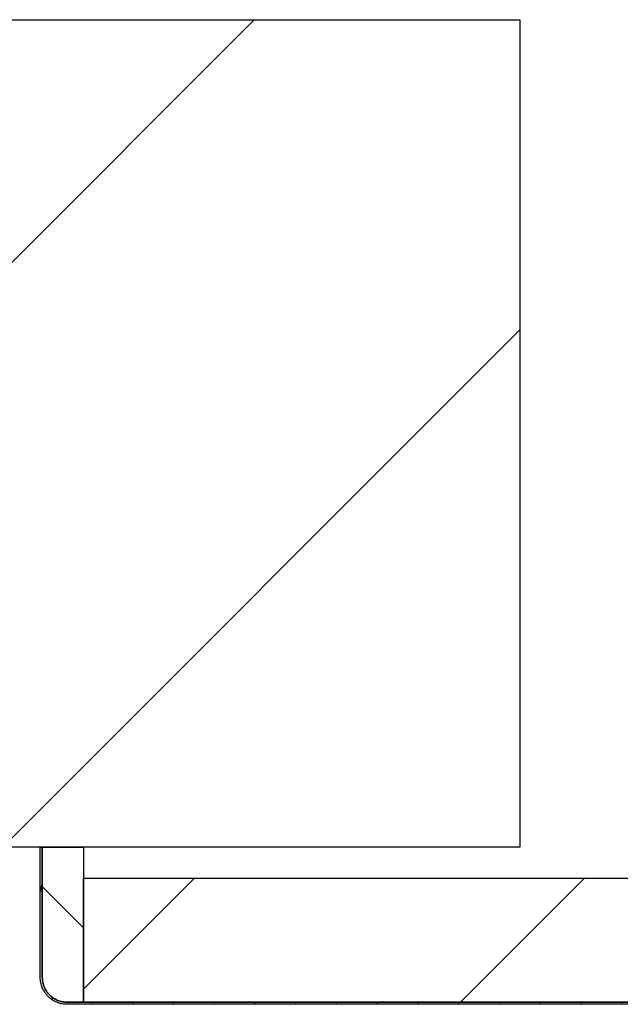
# Model space of a CAD drawing. Header units: millimetres. Extents: x -6500 to 4200, y 0 to 5940.
# Tile 2 of 157: x -5592 to -5520, y 678 to 797. Entities that reach past the tile are written whole.
import ezdxf

# ---------------------------------------------------------------- set-up
doc = ezdxf.new("R2010")
doc.units = ezdxf.units.MM
doc.layers.add('151', color=250, linetype='Continuous')
doc.layers.add('160', color=250, linetype='Continuous')

msp = doc.modelspace()

# ---------------------------------------------------------------- hatches: boundary and pattern name
at = {"layer": '151', "linetype": 'Continuous', "lineweight": -3}
h = msp.add_hatch(dxfattribs=at)
h.set_pattern_fill('ANSI31', color=256, scale=1.5, angle=29.9848, style=0)
h.set_pattern_definition([(74.9848, (-6500, 0), (-4.599894, 1.233847), [])])
edge = h.paths.add_edge_path(flags=0)
edge.add_spline(control_points=[(-5509.16, 681.27), (-5509.16, 681.16), (-5509.17, 680.95), (-5509.2, 680.74), (-5509.24, 680.58), (-5509.25, 680.53), (-5509.27, 680.42), (-5509.29, 680.37), (-5509.33, 680.22), (-5509.41, 680.02), (-5509.5, 679.83), (-5509.57, 679.69), (-5509.6, 679.64), (-5509.64, 679.57), (-5509.65, 679.55), (-5509.68, 679.51), (-5509.7, 679.48), (-5509.77, 679.37), (-5509.9, 679.2), (-5510.11, 678.97), (-5510.27, 678.82), (-5510.37, 678.74), (-5510.39, 678.72), (-5510.44, 678.69), (-5510.5, 678.64), (-5510.56, 678.59), (-5510.7, 678.51), (-5510.88, 678.4), (-5511.07, 678.31), (-5511.22, 678.25), (-5511.27, 678.23), (-5511.34, 678.2), (-5511.37, 678.19), (-5511.42, 678.17), (-5511.45, 678.17), (-5511.57, 678.13), (-5511.78, 678.08), (-5511.99, 678.05), (-5512.2, 678.02), (-5512.31, 678.02), (-5512.41, 678.02)], knot_values=[0, 0, 0, 0, 0.0625, 0.125, 0.125, 0.15625, 0.15625, 0.1875, 0.1875, 0.25, 0.3125, 0.3125, 0.34375, 0.34375, 0.359375, 0.359375, 0.375, 0.375, 0.4375, 0.5, 0.5625, 0.5625, 0.578125, 0.578125, 0.59375, 0.625, 0.625, 0.6875, 0.75, 0.75, 0.78125, 0.78125, 0.796875, 0.796875, 0.8125, 0.8125, 0.875, 0.9375, 0.9375, 1, 1, 1, 1], degree=3, periodic=0)
edge.add_line((-5512.41, 678.02), (-5586.41, 678.02))
edge.add_spline(control_points=[(-5586.41, 678.02), (-5586.52, 678.02), (-5586.73, 678.03), (-5586.94, 678.06), (-5587.1, 678.09), (-5587.15, 678.1), (-5587.26, 678.13), (-5587.31, 678.14), (-5587.46, 678.19), (-5587.66, 678.26), (-5587.85, 678.35), (-5587.99, 678.43), (-5588.04, 678.45), (-5588.11, 678.5), (-5588.13, 678.51), (-5588.18, 678.54), (-5588.2, 678.55), (-5588.31, 678.63), (-5588.48, 678.75), (-5588.71, 678.97), (-5588.86, 679.13), (-5588.94, 679.23), (-5588.96, 679.25), (-5588.99, 679.29), (-5589.04, 679.36), (-5589.09, 679.42), (-5589.18, 679.55), (-5589.28, 679.74), (-5589.37, 679.93), (-5589.44, 680.07), (-5589.45, 680.12), (-5589.48, 680.2), (-5589.49, 680.23), (-5589.51, 680.28), (-5589.52, 680.3), (-5589.55, 680.43), (-5589.61, 680.63), (-5589.64, 680.84), (-5589.66, 681.06), (-5589.66, 681.16), (-5589.66, 681.27)], knot_values=[0, 0, 0, 0, 0.0625, 0.125, 0.125, 0.15625, 0.15625, 0.1875, 0.1875, 0.25, 0.3125, 0.3125, 0.34375, 0.34375, 0.359375, 0.359375, 0.375, 0.375, 0.4375, 0.5, 0.5625, 0.5625, 0.578125, 0.578125, 0.59375, 0.625, 0.625, 0.6875, 0.75, 0.75, 0.78125, 0.78125, 0.796875, 0.796875, 0.8125, 0.8125, 0.875, 0.9375, 0.9375, 1, 1, 1, 1], degree=3, periodic=0)
edge.add_line((-5589.66, 681.27), (-5589.66, 697.02))
edge.add_line((-5589.66, 697.02), (-5589.41, 697.02))
edge.add_line((-5589.41, 697.02), (-5589.41, 681.27))
edge.add_spline(control_points=[(-5589.41, 681.27), (-5589.41, 681.17), (-5589.41, 681.07), (-5589.39, 680.88), (-5589.36, 680.68), (-5589.31, 680.49), (-5589.28, 680.38), (-5589.27, 680.35), (-5589.25, 680.31), (-5589.25, 680.28), (-5589.22, 680.21), (-5589.2, 680.17), (-5589.15, 680.03), (-5589.06, 679.85), (-5588.96, 679.69), (-5588.88, 679.56), (-5588.84, 679.5), (-5588.79, 679.44), (-5588.76, 679.41), (-5588.75, 679.39), (-5588.67, 679.29), (-5588.54, 679.14), (-5588.32, 678.95), (-5588.16, 678.83), (-5588.06, 678.76), (-5588.04, 678.75), (-5588, 678.72), (-5587.98, 678.71), (-5587.91, 678.67), (-5587.87, 678.65), (-5587.74, 678.58), (-5587.56, 678.49), (-5587.38, 678.43), (-5587.24, 678.38), (-5587.19, 678.37), (-5587.1, 678.35), (-5587.05, 678.34), (-5586.9, 678.31), (-5586.71, 678.28), (-5586.51, 678.27), (-5586.41, 678.27)], knot_values=[0, 0, 0, 0, 0.0625, 0.0625, 0.125, 0.1875, 0.1875, 0.203125, 0.203125, 0.21875, 0.21875, 0.25, 0.25, 0.3125, 0.375, 0.375, 0.40625, 0.421875, 0.421875, 0.4375, 0.4375, 0.5, 0.5625, 0.625, 0.625, 0.640625, 0.640625, 0.65625, 0.65625, 0.6875, 0.6875, 0.75, 0.8125, 0.8125, 0.84375, 0.84375, 0.875, 0.875, 0.9375, 1, 1, 1, 1], degree=3, periodic=0)
edge.add_line((-5586.41, 678.27), (-5512.41, 678.27))
edge.add_spline(control_points=[(-5512.41, 678.27), (-5512.31, 678.27), (-5512.22, 678.27), (-5512.02, 678.29), (-5511.83, 678.32), (-5511.64, 678.37), (-5511.52, 678.4), (-5511.5, 678.41), (-5511.45, 678.43), (-5511.43, 678.44), (-5511.36, 678.46), (-5511.31, 678.48), (-5511.17, 678.53), (-5511, 678.62), (-5510.83, 678.72), (-5510.71, 678.8), (-5510.65, 678.84), (-5510.59, 678.89), (-5510.55, 678.92), (-5510.53, 678.93), (-5510.43, 679.01), (-5510.29, 679.14), (-5510.09, 679.36), (-5509.97, 679.52), (-5509.91, 679.62), (-5509.89, 679.64), (-5509.87, 679.68), (-5509.85, 679.7), (-5509.82, 679.77), (-5509.79, 679.81), (-5509.72, 679.94), (-5509.64, 680.12), (-5509.57, 680.3), (-5509.53, 680.44), (-5509.52, 680.49), (-5509.49, 680.58), (-5509.48, 680.63), (-5509.45, 680.78), (-5509.42, 680.97), (-5509.41, 681.17), (-5509.41, 681.27)], knot_values=[0, 0, 0, 0, 0.0625, 0.0625, 0.125, 0.1875, 0.1875, 0.203125, 0.203125, 0.21875, 0.21875, 0.25, 0.25, 0.3125, 0.375, 0.375, 0.40625, 0.421875, 0.421875, 0.4375, 0.4375, 0.5, 0.5625, 0.625, 0.625, 0.640625, 0.640625, 0.65625, 0.65625, 0.6875, 0.6875, 0.75, 0.8125, 0.8125, 0.84375, 0.84375, 0.875, 0.875, 0.9375, 1, 1, 1, 1], degree=3, periodic=0)
edge.add_line((-5509.41, 681.27), (-5509.41, 719.27))
edge.add_line((-5509.41, 719.27), (-5509.16, 719.27))
edge.add_line((-5509.16, 719.27), (-5509.16, 681.27))
h = msp.add_hatch(dxfattribs=at)
h.set_pattern_fill('ANSI31', color=256, scale=10.5, angle=89.9544, style=0)
h.set_pattern_definition([(134.9544, (-6500, 0), (-23.5919, -23.5544), [])])
edge = h.paths.add_edge_path(flags=0)
edge.add_spline(control_points=[(-5586.41, 678.27), (-5586.51, 678.27), (-5586.71, 678.28), (-5586.9, 678.31), (-5587.05, 678.34), (-5587.1, 678.35), (-5587.19, 678.37), (-5587.24, 678.38), (-5587.38, 678.43), (-5587.56, 678.49), (-5587.74, 678.58), (-5587.87, 678.65), (-5587.91, 678.67), (-5587.98, 678.71), (-5588, 678.72), (-5588.04, 678.75), (-5588.06, 678.76), (-5588.16, 678.83), (-5588.32, 678.95), (-5588.54, 679.14), (-5588.67, 679.29), (-5588.75, 679.39), (-5588.76, 679.41), (-5588.79, 679.44), (-5588.84, 679.5), (-5588.88, 679.56), (-5588.96, 679.69), (-5589.06, 679.85), (-5589.15, 680.03), (-5589.2, 680.17), (-5589.22, 680.21), (-5589.25, 680.28), (-5589.25, 680.31), (-5589.27, 680.35), (-5589.28, 680.38), (-5589.31, 680.49), (-5589.36, 680.68), (-5589.39, 680.88), (-5589.41, 681.07), (-5589.41, 681.17), (-5589.41, 681.27)], knot_values=[0, 0, 0, 0, 0.0625, 0.125, 0.125, 0.15625, 0.15625, 0.1875, 0.1875, 0.25, 0.3125, 0.3125, 0.34375, 0.34375, 0.359375, 0.359375, 0.375, 0.375, 0.4375, 0.5, 0.5625, 0.5625, 0.578125, 0.578125, 0.59375, 0.625, 0.625, 0.6875, 0.75, 0.75, 0.78125, 0.78125, 0.796875, 0.796875, 0.8125, 0.8125, 0.875, 0.9375, 0.9375, 1, 1, 1, 1], degree=3, periodic=0)
edge.add_line((-5589.41, 681.27), (-5589.41, 697.02))
edge.add_line((-5589.41, 697.02), (-5584.41, 697.02))
edge.add_line((-5584.41, 697.02), (-5584.41, 678.27))
edge.add_line((-5584.41, 678.27), (-5586.41, 678.27))
h = msp.add_hatch(dxfattribs=at)
h.set_pattern_fill('ANSI31', color=256, scale=10.5, style=0)
h.set_pattern_definition([(45, (-6500, 0), (-23.5732, 23.5732), [])])
h.paths.add_polyline_path([(-5514.41, 693.27), (-5514.41, 678.27), (-5584.41, 678.27), (-5584.41, 693.27)], flags=0)
at = {"layer": '160', "linetype": 'Continuous', "lineweight": -3}
h = msp.add_hatch(dxfattribs=at)
h.set_pattern_fill('ANSI31', color=256, scale=15.5, style=0)
h.set_pattern_definition([(45, (-6500, 0), (-34.7985, 34.7985), [])])
h.paths.add_polyline_path([(-4431.66, 697.02), (-4581.66, 697.02), (-4581.66, 797.02), (-4431.66, 797.02)], flags=0)
h.paths.add_polyline_path([(-5531.66, 697.02), (-5681.66, 697.02), (-5681.66, 797.02), (-5531.66, 797.02)], flags=0)

# ---------------------------------------------------------------- linework, layer by layer
at = {"layer": '151', "linetype": 'Continuous', "lineweight": -3}
for p, q in [((-5681.66, 797.02), (-5531.66, 797.02)), ((-5531.66, 797.02), (-5531.66, 697.02)), ((-5531.66, 697.02), (-5681.66, 697.02)), ((-5589.66, 681.27), (-5589.66, 697.02)), ((-5589.66, 697.02), (-5589.41, 697.02)), ((-5589.41, 681.27), (-5589.41, 697.02)), ((-5589.41, 697.02), (-5584.41, 697.02)), ((-5589.41, 697.02), (-5589.41, 681.27)), ((-5584.41, 697.02), (-5584.41, 678.27)), ((-5584.41, 693.27), (-5514.41, 693.27)), ((-5584.41, 678.27), (-5584.41, 693.27)), ((-5584.41, 678.27), (-5586.41, 678.27)), ((-5586.41, 678.27), (-5512.41, 678.27)), ((-5512.41, 678.02), (-5586.41, 678.02)), ((-5514.41, 678.27), (-5584.41, 678.27))]:
    msp.add_line(p, q, dxfattribs=at)
for points, knots in [([(-5586.41, 678.02), (-5586.52, 678.02), (-5586.73, 678.03), (-5586.94, 678.06), (-5587.1, 678.09), (-5587.15, 678.1), (-5587.26, 678.13), (-5587.31, 678.14), (-5587.46, 678.19), (-5587.66, 678.26), (-5587.85, 678.35), (-5587.99, 678.43), (-5588.04, 678.45), (-5588.11, 678.5), (-5588.13, 678.51), (-5588.18, 678.54), (-5588.2, 678.55), (-5588.31, 678.63), (-5588.48, 678.75), (-5588.71, 678.97), (-5588.86, 679.13), (-5588.94, 679.23), (-5588.96, 679.25), (-5588.99, 679.29), (-5589.04, 679.36), (-5589.09, 679.42), (-5589.18, 679.55), (-5589.28, 679.74), (-5589.37, 679.93), (-5589.44, 680.07), (-5589.45, 680.12), (-5589.48, 680.2), (-5589.49, 680.23), (-5589.51, 680.28), (-5589.52, 680.3), (-5589.55, 680.43), (-5589.61, 680.63), (-5589.64, 680.84), (-5589.66, 681.06), (-5589.66, 681.16), (-5589.66, 681.27)], [0, 0, 0, 0, 0.0625, 0.125, 0.125, 0.15625, 0.15625, 0.1875, 0.1875, 0.25, 0.3125, 0.3125, 0.34375, 0.34375, 0.359375, 0.359375, 0.375, 0.375, 0.4375, 0.5, 0.5625, 0.5625, 0.578125, 0.578125, 0.59375, 0.625, 0.625, 0.6875, 0.75, 0.75, 0.78125, 0.78125, 0.796875, 0.796875, 0.8125, 0.8125, 0.875, 0.9375, 0.9375, 1, 1, 1, 1]), ([(-5586.41, 678.27), (-5586.51, 678.27), (-5586.71, 678.28), (-5586.9, 678.31), (-5587.05, 678.34), (-5587.1, 678.35), (-5587.19, 678.37), (-5587.24, 678.38), (-5587.38, 678.43), (-5587.56, 678.49), (-5587.74, 678.58), (-5587.87, 678.65), (-5587.91, 678.67), (-5587.98, 678.71), (-5588, 678.72), (-5588.04, 678.75), (-5588.06, 678.76), (-5588.16, 678.83), (-5588.32, 678.95), (-5588.54, 679.14), (-5588.67, 679.29), (-5588.75, 679.39), (-5588.76, 679.41), (-5588.79, 679.44), (-5588.84, 679.5), (-5588.88, 679.56), (-5588.96, 679.69), (-5589.06, 679.85), (-5589.15, 680.03), (-5589.2, 680.17), (-5589.22, 680.21), (-5589.25, 680.28), (-5589.25, 680.31), (-5589.27, 680.35), (-5589.28, 680.38), (-5589.31, 680.49), (-5589.36, 680.68), (-5589.39, 680.88), (-5589.41, 681.07), (-5589.41, 681.17), (-5589.41, 681.27)], [0, 0, 0, 0, 0.0625, 0.125, 0.125, 0.15625, 0.15625, 0.1875, 0.1875, 0.25, 0.3125, 0.3125, 0.34375, 0.34375, 0.359375, 0.359375, 0.375, 0.375, 0.4375, 0.5, 0.5625, 0.5625, 0.578125, 0.578125, 0.59375, 0.625, 0.625, 0.6875, 0.75, 0.75, 0.78125, 0.78125, 0.796875, 0.796875, 0.8125, 0.8125, 0.875, 0.9375, 0.9375, 1, 1, 1, 1]), ([(-5589.41, 681.27), (-5589.41, 681.17), (-5589.41, 681.07), (-5589.39, 680.88), (-5589.36, 680.68), (-5589.31, 680.49), (-5589.28, 680.38), (-5589.27, 680.35), (-5589.25, 680.31), (-5589.25, 680.28), (-5589.22, 680.21), (-5589.2, 680.17), (-5589.15, 680.03), (-5589.06, 679.85), (-5588.96, 679.69), (-5588.88, 679.56), (-5588.84, 679.5), (-5588.79, 679.44), (-5588.76, 679.41), (-5588.75, 679.39), (-5588.67, 679.29), (-5588.54, 679.14), (-5588.32, 678.95), (-5588.16, 678.83), (-5588.06, 678.76), (-5588.04, 678.75), (-5588, 678.72), (-5587.98, 678.71), (-5587.91, 678.67), (-5587.87, 678.65), (-5587.74, 678.58), (-5587.56, 678.49), (-5587.38, 678.43), (-5587.24, 678.38), (-5587.19, 678.37), (-5587.1, 678.35), (-5587.05, 678.34), (-5586.9, 678.31), (-5586.71, 678.28), (-5586.51, 678.27), (-5586.41, 678.27)], [0, 0, 0, 0, 0.0625, 0.0625, 0.125, 0.1875, 0.1875, 0.203125, 0.203125, 0.21875, 0.21875, 0.25, 0.25, 0.3125, 0.375, 0.375, 0.40625, 0.421875, 0.421875, 0.4375, 0.4375, 0.5, 0.5625, 0.625, 0.625, 0.640625, 0.640625, 0.65625, 0.65625, 0.6875, 0.6875, 0.75, 0.8125, 0.8125, 0.84375, 0.84375, 0.875, 0.875, 0.9375, 1, 1, 1, 1])]:
    msp.add_open_spline(points, degree=3, knots=knots, dxfattribs=at)

doc.saveas('drawing.dxf')
